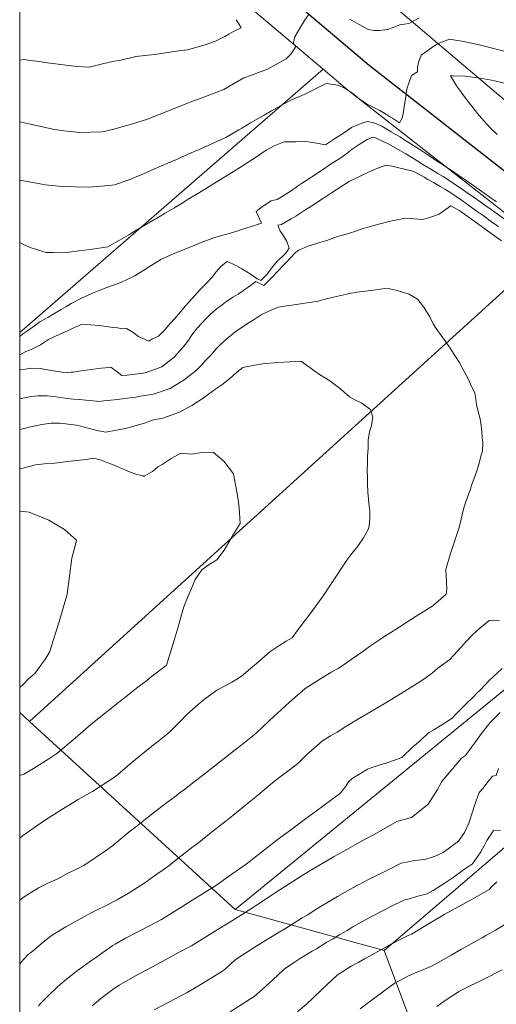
# Model space of a CAD drawing. Header units: inches. Extents: x 11351264 to 11356330, y 6702313 to 6706468.
# Tile 50 of 160: x 11351264 to 11351485, y 6705395 to 6705850. Entities that reach past the tile are written whole.
import ezdxf

# ---------------------------------------------------------------- set-up
doc = ezdxf.new("R2010")
doc.units = ezdxf.units.IN
doc.header["$MEASUREMENT"] = 0
doc.layers.add('Shumate_Contours_clip1', color=7, linetype='Continuous', lineweight=0)
doc.layers.add('Shumate_Parcels_clip1', color=7, linetype='Continuous', lineweight=0)
doc.layers.add('Shumate_Streets_clip1', color=7, linetype='Continuous')

msp = doc.modelspace()

# ---------------------------------------------------------------- linework, layer by layer
at = {"layer": 'Shumate_Contours_clip1'}
for points, elevation in [([(11351397.92, 6705852.7), (11351396.19, 6705850.07), (11351393.84, 6705846.2), (11351391.67, 6705842.56), (11351390.99, 6705839.83), (11351392.02, 6705837.83), (11351389.83, 6705834.53), (11351387.63, 6705832.43), (11351384.51, 6705830.68), (11351378.97, 6705827.62), (11351373.64, 6705825.61), (11351371.6, 6705824.87), (11351368.04, 6705823.58), (11351363.33, 6705820.76), (11351358.82, 6705818.2), (11351349.13, 6705814.47), (11351345.23, 6705813.09), (11351340.5, 6705811.26), (11351331.76, 6705807.66), (11351323.55, 6705804.46), (11351318.09, 6705802.73), (11351307.88, 6705799.93), (11351304.66, 6705799.01), (11351303.76, 6705798.76), (11351302.31, 6705798.63), (11351292.22, 6705798.29), (11351284.87, 6705799.05), (11351280.48, 6705799.66), (11351268.58, 6705802.34), (11351264.41, 6705803.17)], 1428), ([(11351449.17, 6705851.41), (11351444.38, 6705848.79), (11351440.16, 6705848.1), (11351437.14, 6705846.92), (11351434.5, 6705845.87), (11351430.81, 6705845.47), (11351428.29, 6705845.56), (11351425.64, 6705845.9), (11351421.4, 6705848.21), (11351417.05, 6705850.75)], 1428), ([(11351364.53, 6705850.49), (11351365.75, 6705848.55), (11351366.8, 6705846.72), (11351363.34, 6705844.97), (11351361.15, 6705843.73), (11351359.23, 6705842.66), (11351355, 6705840.62), (11351350.17, 6705838.84), (11351341.95, 6705836.51), (11351337.85, 6705836.09), (11351329.98, 6705834.91), (11351326.82, 6705834.44), (11351318.07, 6705833.46), (11351311.14, 6705831.84), (11351308.06, 6705831.23), (11351302.63, 6705830.05), (11351296.54, 6705828.52), (11351290.98, 6705828.84), (11351287.05, 6705829.36), (11351282.22, 6705829.96), (11351278.3, 6705830.43), (11351273.27, 6705831.11), (11351269.47, 6705831.59), (11351266.48, 6705832.03), (11351264.41, 6705831.74)], 1430), ([(11351490.82, 6705835.35), (11351479.93, 6705838.12), (11351476.86, 6705838.9), (11351469.81, 6705840.45), (11351463.12, 6705841.54), (11351457.88, 6705839.45), (11351455.94, 6705838.2), (11351452.62, 6705835.86), (11351450.02, 6705834), (11351448.83, 6705830.62), (11351448.45, 6705828.53), (11351448.31, 6705826.33), (11351445.68, 6705824.65), (11351443.51, 6705818.48), (11351442.81, 6705813.72), (11351442.2, 6705810.54), (11351441.85, 6705807.93), (11351441.23, 6705804.95), (11351440.13, 6705802.79), (11351437.31, 6705804.69), (11351436.81, 6705804.98), (11351435.96, 6705805.41), (11351434.02, 6705806.62), (11351430.96, 6705808.41), (11351427.89, 6705810.08), (11351424.8, 6705811.63), (11351421.41, 6705813.89), (11351418.4, 6705816.36), (11351416.74, 6705817.49), (11351414.98, 6705818.65), (11351411.7, 6705820.23), (11351406.13, 6705820.9), (11351401.45, 6705818.7), (11351396.01, 6705815.96), (11351389.78, 6705813.3), (11351383.62, 6705809.88), (11351380.83, 6705808.28), (11351377.42, 6705806.36), (11351371.21, 6705802.79), (11351367.09, 6705800.37), (11351365.77, 6705799.56), (11351359.72, 6705796.05), (11351357.34, 6705794.96), (11351348.15, 6705790.75), (11351342.23, 6705788.22), (11351338.02, 6705786.33), (11351330.03, 6705782.95), (11351327.76, 6705781.99), (11351321.64, 6705779.2), (11351319, 6705778.09), (11351314.97, 6705776.36), (11351308.19, 6705774.05), (11351305.62, 6705773.86), (11351296.35, 6705773.04), (11351290.04, 6705773.17), (11351284.26, 6705773.41), (11351276.21, 6705774.12), (11351272.16, 6705774.93), (11351264.41, 6705776.32)], 1426), ([(11351489.72, 6705820.83), (11351484.73, 6705822.04), (11351482.55, 6705822.56), (11351477.49, 6705823.49), (11351470.24, 6705824.43), (11351464.85, 6705824.52), (11351463.67, 6705824.45), (11351466.48, 6705819.9), (11351468.67, 6705816.79), (11351470.1, 6705814.85), (11351471.81, 6705812.7), (11351473.96, 6705809.88), (11351476.16, 6705807.17), (11351477.97, 6705804.96), (11351482.21, 6705800.37), (11351485.15, 6705797.33)], 1424), ([(11351484.92, 6705766.28), (11351484.51, 6705766.57), (11351479.16, 6705770.3), (11351473.29, 6705774.38), (11351470.81, 6705776.09), (11351467.42, 6705778.45), (11351463.91, 6705780.85), (11351461.55, 6705782.49), (11351459.89, 6705783.53), (11351457.7, 6705784.93), (11351453.64, 6705787.63), (11351450.81, 6705789.49), (11351445.79, 6705792.78), (11351443.83, 6705794.02), (11351440.25, 6705796.35), (11351436.23, 6705798.69), (11351431.83, 6705801.27), (11351428.7, 6705802.57), (11351425.42, 6705803.4), (11351423.03, 6705802.73), (11351420.84, 6705801.92), (11351417.91, 6705800.7), (11351415.15, 6705798.67), (11351409.92, 6705795.32), (11351405.79, 6705792.65), (11351401.63, 6705793.38), (11351396.67, 6705794.17), (11351392.13, 6705794.07), (11351386.71, 6705794.01), (11351382.16, 6705792.12), (11351378.46, 6705790.07), (11351373.06, 6705786.51), (11351369.2, 6705783.97), (11351365.34, 6705781.46), (11351358.11, 6705777.08), (11351353.22, 6705774.17), (11351347.5, 6705770.62), (11351342.65, 6705767.63), (11351339.47, 6705765.67), (11351335.7, 6705763.36), (11351331.7, 6705760.98), (11351329.74, 6705759.79), (11351324.93, 6705756.95), (11351317.85, 6705752.78), (11351314.86, 6705751.06), (11351312.77, 6705749.79), (11351305.11, 6705745.44), (11351296.95, 6705744.18), (11351291.69, 6705743.53), (11351287.22, 6705742.97), (11351280.06, 6705742.77), (11351276.64, 6705742.85), (11351274.65, 6705743.4), (11351269.22, 6705745.12), (11351265.81, 6705746.72), (11351264.41, 6705747.43)], 1424), ([(11351490.18, 6705757.2), (11351484.09, 6705761.44), (11351482.4, 6705762.66), (11351479.5, 6705764.72), (11351477.64, 6705766.06), (11351474.15, 6705768.49), (11351470.79, 6705770.82), (11351468.28, 6705772.56), (11351462.42, 6705776.56), (11351460.2, 6705777.89), (11351457.83, 6705779.33), (11351454.59, 6705781.29), (11351451.54, 6705783.12), (11351448.53, 6705785.04), (11351443.05, 6705788.44), (11351439.06, 6705790.67), (11351435.1, 6705792.85), (11351432.43, 6705794.18), (11351429.03, 6705795.88), (11351427.71, 6705796.16), (11351425.03, 6705795.01), (11351421.45, 6705792.78), (11351418.24, 6705790.61), (11351415.05, 6705788.17), (11351412.93, 6705786.61), (11351407.73, 6705783.4), (11351405.97, 6705782.19), (11351401.6, 6705779.14), (11351396.85, 6705776.06), (11351394.75, 6705774.67), (11351392.88, 6705773.43), (11351389.98, 6705771.37), (11351383.45, 6705767.26), (11351380.64, 6705766.68), (11351376.76, 6705764.16), (11351373.82, 6705761.73), (11351375.11, 6705758.64), (11351376.28, 6705756.42), (11351373.98, 6705755.62), (11351371.98, 6705754.97), (11351366.97, 6705753.38), (11351364.35, 6705752.47), (11351359.67, 6705751.18), (11351356.67, 6705750.39), (11351353.73, 6705749.47), (11351348.29, 6705747.39), (11351344.28, 6705745.78), (11351340.02, 6705744.02), (11351335.8, 6705742.32), (11351329.63, 6705739.52), (11351325.24, 6705736.76), (11351321.87, 6705734.64), (11351320.13, 6705733.53), (11351317.69, 6705731.99), (11351311.12, 6705728.93), (11351304.78, 6705726.65), (11351301.21, 6705725.17), (11351298.85, 6705724.27), (11351293.06, 6705721.71), (11351288.27, 6705719.17), (11351285.75, 6705717.67), (11351283.59, 6705716.49), (11351279.39, 6705713.93), (11351277.38, 6705712.83), (11351273.66, 6705710.74), (11351271.28, 6705708.92), (11351267.98, 6705706.63), (11351265.7, 6705705.11), (11351264.41, 6705704.04)], 1422), ([(11351485.83, 6705754.77), (11351483.26, 6705756.57), (11351478.67, 6705759.88), (11351475.53, 6705762.15), (11351470.83, 6705765.55), (11351469.13, 6705766.73), (11351463.27, 6705770.75), (11351461.06, 6705772.05), (11351458.85, 6705773.34), (11351455.77, 6705775.14), (11351453.19, 6705776.64), (11351451.43, 6705777.65), (11351446.7, 6705780.35), (11351444.91, 6705780.74), (11351442.91, 6705781.18), (11351439.81, 6705781.96), (11351436.68, 6705782.81), (11351433.79, 6705783.16), (11351429.24, 6705781.47), (11351427.14, 6705780.58), (11351422.84, 6705778.65), (11351418.55, 6705776.63), (11351416.72, 6705775.63), (11351411.24, 6705772.07), (11351408.1, 6705770.09), (11351404.92, 6705767.87), (11351399.58, 6705764.42), (11351396.34, 6705762.42), (11351392.15, 6705759.61), (11351389.93, 6705758.34), (11351385.55, 6705755.84), (11351383.72, 6705755.42), (11351384.71, 6705753.01), (11351386.03, 6705751), (11351387.89, 6705747.92), (11351389.04, 6705744.87), (11351387.5, 6705742.58), (11351385.8, 6705740.86), (11351383.71, 6705738.92), (11351382.18, 6705737.31), (11351380.83, 6705735.61), (11351378.81, 6705732.84), (11351375.88, 6705729.89), (11351374.23, 6705730.61), (11351371.41, 6705732.72), (11351369.45, 6705733.86), (11351367.13, 6705735.26), (11351364.35, 6705736.73), (11351363.11, 6705737.4), (11351360.34, 6705738.61), (11351359.07, 6705737.77), (11351357.5, 6705736.39), (11351355.25, 6705733.95), (11351353.19, 6705731.32), (11351351, 6705728.82), (11351348.05, 6705725.9), (11351345.43, 6705722.95), (11351342.54, 6705719.71), (11351341.11, 6705718.11), (11351337.05, 6705713.38), (11351333.02, 6705708.91), (11351331.56, 6705707.11), (11351328.63, 6705704.06), (11351325.49, 6705702.78), (11351324.2, 6705701.86), (11351319.38, 6705704.01), (11351316.92, 6705705.75), (11351313.83, 6705707.62), (11351311.79, 6705707.47), (11351309.59, 6705707.91), (11351307.52, 6705708.17), (11351305.48, 6705708.51), (11351301.34, 6705709.05), (11351297.1, 6705709.35), (11351292.96, 6705709.45), (11351288.72, 6705707.64), (11351286.47, 6705706.59), (11351283.21, 6705705.15), (11351277.76, 6705702.56), (11351274.07, 6705700.16), (11351272.22, 6705699.21), (11351269.66, 6705697.98), (11351267.3, 6705696.97), (11351264.41, 6705695.54)], 1420), ([(11351487.16, 6705748.24), (11351482.92, 6705751.32), (11351482.42, 6705751.67), (11351477.83, 6705755), (11351473.37, 6705758.24), (11351468.02, 6705762.13), (11351463.76, 6705764.38), (11351460.13, 6705761.85), (11351458.35, 6705760.55), (11351456.17, 6705759.76), (11351453.39, 6705758.88), (11351450.88, 6705758.02), (11351446.65, 6705758.4), (11351442.81, 6705758.63), (11351435.18, 6705757.08), (11351427.65, 6705755.19), (11351423.23, 6705753.84), (11351420.25, 6705752.91), (11351416.43, 6705751.57), (11351413.77, 6705750.86), (11351412.52, 6705750.55), (11351411.36, 6705750.25), (11351406.4, 6705748.3), (11351402.13, 6705747.13), (11351397.67, 6705745.75), (11351393.5, 6705743.84), (11351392.07, 6705743.02), (11351389.48, 6705740.27), (11351387.72, 6705738.4), (11351385.75, 6705736.32), (11351385.3, 6705735.88), (11351384.86, 6705735.32), (11351383.49, 6705733.86), (11351381.46, 6705731.66), (11351379.39, 6705729.52), (11351377.25, 6705727.51), (11351373.64, 6705729.41), (11351371.11, 6705727.6), (11351367.86, 6705725.28), (11351367.48, 6705725.01), (11351365.37, 6705723.59), (11351363.03, 6705722.15), (11351359.64, 6705719.88), (11351357.29, 6705718.07), (11351355.5, 6705716.7), (11351352.48, 6705714.07), (11351350.59, 6705712.33), (11351346.55, 6705707.8), (11351344.5, 6705705.38), (11351342.11, 6705701.85), (11351340.45, 6705699.59), (11351335.92, 6705694.44), (11351330.17, 6705689.87), (11351322.42, 6705687.23), (11351316.72, 6705686.44), (11351314.09, 6705686.09), (11351311.66, 6705685.95), (11351309.56, 6705687.6), (11351306.57, 6705689.74), (11351304.08, 6705689.47), (11351302.06, 6705689.33), (11351297.49, 6705688.76), (11351292.91, 6705688.16), (11351289.09, 6705687.47), (11351288.26, 6705687.42), (11351287.21, 6705687.33), (11351283.93, 6705687.44), (11351278.06, 6705688.42), (11351273.98, 6705689.11), (11351269.52, 6705689.38), (11351267.07, 6705688.92), (11351264.73, 6705688.49), (11351264.41, 6705688.35)], 1418), ([(11351264.41, 6705443.27), (11351265.98, 6705444.57), (11351269.82, 6705446.99), (11351273.07, 6705449.02), (11351277.07, 6705450.94), (11351281.98, 6705453.14), (11351286.66, 6705455.71), (11351289.8, 6705457.24), (11351294.01, 6705459.39), (11351305.07, 6705466.76), (11351307.53, 6705468.65), (11351314.93, 6705474.71), (11351317.94, 6705477.08), (11351324.88, 6705482.62), (11351332.35, 6705488.36), (11351335.06, 6705490.24), (11351335.89, 6705490.92), (11351336.85, 6705491.69), (11351338.1, 6705492.76), (11351340.55, 6705494.44), (11351345.08, 6705497.96), (11351348.95, 6705501), (11351354.61, 6705505.39), (11351361.07, 6705510.44), (11351364.12, 6705512.84), (11351366.71, 6705514.86), (11351373.6, 6705520.3), (11351377.18, 6705523.76), (11351379.43, 6705525.94), (11351382.08, 6705528.38), (11351387.18, 6705532.94), (11351389.25, 6705534.82), (11351396.46, 6705541.16), (11351401.02, 6705544.18), (11351406.77, 6705547.73), (11351408.72, 6705548.82), (11351411.71, 6705550.47), (11351415.52, 6705553.1), (11351417.75, 6705554.6), (11351420.61, 6705556.61), (11351423.74, 6705558.8), (11351426.23, 6705560.58), (11351429, 6705562.44), (11351430.86, 6705563.7), (11351433.77, 6705565.65), (11351436.08, 6705567.09), (11351439.84, 6705569.5), (11351442.57, 6705571.29), (11351447.74, 6705574.59), (11351455.41, 6705579.48), (11351461.66, 6705584.86), (11351461.99, 6705587.26), (11351461.85, 6705590.43), (11351461.65, 6705593.68), (11351461.53, 6705595.84), (11351461.48, 6705596.4), (11351462.53, 6705599.96), (11351463.41, 6705603.13), (11351464.8, 6705607.32), (11351466.15, 6705610.96), (11351467.59, 6705615.68), (11351468.58, 6705619.46), (11351468.98, 6705621.5), (11351469.76, 6705624.73), (11351471.04, 6705628.42), (11351472.52, 6705632.6), (11351473.71, 6705636.02), (11351474.9, 6705639.21), (11351475.8, 6705641.87), (11351476.81, 6705644.79), (11351477.72, 6705648.58), (11351478.41, 6705650.95), (11351478.52, 6705654.81), (11351478.23, 6705657.27), (11351478.11, 6705660.07), (11351477.73, 6705664.02), (11351477.16, 6705666.57), (11351476.5, 6705669.26), (11351475.74, 6705672.51), (11351475.43, 6705674.99), (11351474.9, 6705677.73), (11351472.91, 6705681.93), (11351471.89, 6705684.09), (11351468.86, 6705689.79), (11351467.62, 6705692.14), (11351465.62, 6705695.14), (11351462.8, 6705699.43), (11351461.36, 6705701.63), (11351457.38, 6705707.14), (11351455.64, 6705709.81), (11351454.04, 6705713.02), (11351451.3, 6705717.55), (11351448.34, 6705721.17), (11351444.6, 6705723.53), (11351438.9, 6705725.31), (11351434.01, 6705726.28), (11351431.29, 6705725.86), (11351426.84, 6705725.17), (11351420.31, 6705724.5), (11351417.01, 6705723.8), (11351411.56, 6705722.57), (11351406.37, 6705721.42), (11351402.46, 6705720.37), (11351400.38, 6705720.02), (11351392.21, 6705718.71), (11351383.9, 6705717.61), (11351379.64, 6705715.73), (11351376.13, 6705714.03), (11351372.43, 6705711.58), (11351369.77, 6705709.97), (11351366.68, 6705707.88), (11351364.08, 6705706.08), (11351359.2, 6705701.99), (11351357.04, 6705700.02), (11351355.07, 6705698.17), (11351352.94, 6705695.56), (11351350.15, 6705692.69), (11351348.44, 6705690.76), (11351346.22, 6705688.46), (11351340.41, 6705683.93), (11351334.07, 6705679.86), (11351326.28, 6705677.31), (11351320.19, 6705676.42), (11351318.05, 6705675.91), (11351315.41, 6705675.53), (11351309.7, 6705674.79), (11351303.35, 6705674.29), (11351301.04, 6705673.88), (11351299.9, 6705674.11), (11351294.98, 6705674.53), (11351292.13, 6705674.77), (11351289.21, 6705675.06), (11351285.43, 6705675.43), (11351281.14, 6705676), (11351277.19, 6705676.48), (11351272.79, 6705676.56), (11351269.78, 6705676.16), (11351266.61, 6705675.67), (11351264.41, 6705675.16)], 1416), ([(11351264.41, 6705471.95), (11351265.68, 6705473.08), (11351265.93, 6705473.29), (11351266.15, 6705473.39), (11351275.83, 6705480.1), (11351283.92, 6705485.19), (11351286.72, 6705486.94), (11351291.5, 6705489.81), (11351298.04, 6705493.61), (11351301.68, 6705495.94), (11351308.74, 6705500.53), (11351313.13, 6705504.35), (11351316.26, 6705506.93), (11351320.55, 6705510.51), (11351325.56, 6705514.51), (11351327.31, 6705515.91), (11351332.74, 6705520.29), (11351334.47, 6705521.69), (11351338.69, 6705525.91), (11351341.59, 6705528.99), (11351344.42, 6705531.66), (11351347.17, 6705534), (11351349.8, 6705536.23), (11351355.6, 6705540.34), (11351359.68, 6705542.64), (11351362.47, 6705544.19), (11351364.38, 6705545.26), (11351367.06, 6705546.89), (11351372.21, 6705551.31), (11351373.8, 6705552.62), (11351380.12, 6705558.18), (11351384.71, 6705561.21), (11351387.61, 6705563), (11351390.4, 6705564.62), (11351392.76, 6705567.87), (11351400.39, 6705578), (11351405.45, 6705585.13), (11351406.96, 6705587.28), (11351410.65, 6705592.81), (11351413.51, 6705597.33), (11351415.76, 6705600.53), (11351417.61, 6705602.94), (11351418.79, 6705604.58), (11351420.75, 6705607.02), (11351423.35, 6705610.92), (11351425.77, 6705615), (11351426, 6705616.38), (11351426.33, 6705619.65), (11351426.27, 6705623.33), (11351426.05, 6705625.5), (11351425.42, 6705631.94), (11351425.3, 6705635.98), (11351425.22, 6705639.19), (11351425.14, 6705641.61), (11351425.21, 6705645.76), (11351425.3, 6705648.53), (11351425.49, 6705652.29), (11351425.64, 6705656.07), (11351426.24, 6705659.92), (11351427.09, 6705662.74), (11351427.66, 6705666.62), (11351426.63, 6705670.19), (11351422.37, 6705673.37), (11351419.78, 6705674.46), (11351416.88, 6705676), (11351414.65, 6705678.08), (11351412.84, 6705679.7), (11351407.88, 6705683.53), (11351403.06, 6705686.41), (11351400.51, 6705688.24), (11351398.57, 6705689.68), (11351394.45, 6705692.6), (11351386.77, 6705692.04), (11351377.75, 6705691.5), (11351373.22, 6705690.78), (11351367.55, 6705689.69), (11351364.81, 6705687.44), (11351363.02, 6705685.79), (11351360.63, 6705683.73), (11351357.88, 6705681.69), (11351355.14, 6705679.76), (11351351.77, 6705677.34), (11351349.67, 6705675.79), (11351344.09, 6705672.12), (11351338.3, 6705668.96), (11351330.59, 6705666.21), (11351326.33, 6705665.37), (11351322.16, 6705663.88), (11351318.26, 6705662.77), (11351313.27, 6705661.39), (11351308.96, 6705660.63), (11351304.19, 6705659.72), (11351300.79, 6705660.41), (11351298.4, 6705661), (11351292.13, 6705662.66), (11351290.68, 6705662.89), (11351286.88, 6705663.38), (11351282.91, 6705663.95), (11351278.93, 6705663.88), (11351274.68, 6705663.33), (11351269.35, 6705662.15), (11351266.53, 6705661.44), (11351264.41, 6705660.98)], 1414), ([(11351264.41, 6705500.97), (11351266.33, 6705501.58), (11351270.85, 6705504.25), (11351277.91, 6705508.73), (11351281.55, 6705511.17), (11351290.01, 6705518.23), (11351297.32, 6705524.53), (11351304.88, 6705530.51), (11351311.66, 6705535.89), (11351314.22, 6705537.89), (11351318.45, 6705541.27), (11351323.15, 6705544.9), (11351325.28, 6705546.58), (11351332.08, 6705551.8), (11351332.16, 6705551.87), (11351332.37, 6705552.02), (11351334.13, 6705557.94), (11351335.97, 6705564.04), (11351337.81, 6705570.14), (11351338.52, 6705572.47), (11351339.6, 6705576.27), (11351340.37, 6705578.91), (11351341.98, 6705583.31), (11351343.81, 6705587.42), (11351345.58, 6705591.61), (11351348.68, 6705595.99), (11351351.61, 6705598.23), (11351355.54, 6705600.66), (11351358.94, 6705605.19), (11351363.27, 6705612.51), (11351366.41, 6705617.5), (11351365.98, 6705624.84), (11351365.29, 6705629.52), (11351363.21, 6705640.5), (11351358.78, 6705646.27), (11351353.9, 6705650.46), (11351347.92, 6705650.12), (11351343.69, 6705649.51), (11351339, 6705650.06), (11351334.48, 6705647.53), (11351330.35, 6705644.73), (11351328.35, 6705643.63), (11351325.84, 6705641.52), (11351321.92, 6705639.37), (11351321.84, 6705639.15), (11351321.43, 6705639.47), (11351317.44, 6705640.51), (11351313.35, 6705642.23), (11351309.25, 6705643.96), (11351307.27, 6705644.76), (11351305.13, 6705645.59), (11351302.06, 6705646.71), (11351298.61, 6705647.67), (11351295.25, 6705647.15), (11351289.08, 6705646.42), (11351284.27, 6705645.83), (11351280.64, 6705645.41), (11351275.93, 6705645.06), (11351271.7, 6705644.57), (11351265.89, 6705643.1), (11351264.41, 6705642.79)], 1412), ([(11351264.41, 6705541.63), (11351266.37, 6705543.29), (11351268.71, 6705545.74), (11351271.34, 6705548.19), (11351272.65, 6705549.77), (11351274.71, 6705552.65), (11351275.96, 6705554.45), (11351278.16, 6705558.05), (11351280.88, 6705566.33), (11351282.61, 6705571.97), (11351286.43, 6705584.85), (11351288.58, 6705601.47), (11351290.18, 6705607.74), (11351290.63, 6705609.72), (11351286.74, 6705613.36), (11351285.18, 6705614.75), (11351277.81, 6705619.02), (11351275.22, 6705620.15), (11351268.86, 6705622.8), (11351266.19, 6705622.99), (11351264.41, 6705623.15)], 1410), ([(11351264.41, 6705413.89), (11351265.11, 6705414.6), (11351266.5, 6705416.18), (11351268.39, 6705418.13), (11351269.97, 6705419.47), (11351271.82, 6705420.97), (11351274.41, 6705423.14), (11351276.76, 6705425.08), (11351278.93, 6705426.81), (11351283.4, 6705429.57), (11351285.73, 6705430.92), (11351289.58, 6705433.12), (11351292.96, 6705434.98), (11351295.82, 6705436.59), (11351298.07, 6705437.74), (11351300.54, 6705439.04), (11351303.74, 6705440.58), (11351309.41, 6705443.5), (11351315.46, 6705447.02), (11351322.32, 6705451.31), (11351325.26, 6705453.4), (11351333.37, 6705459.25), (11351335.27, 6705460.64), (11351343.89, 6705467.53), (11351347.19, 6705469.99), (11351353.14, 6705474.67), (11351359.92, 6705479.97), (11351363.01, 6705482.42), (11351370.58, 6705488.65), (11351373.54, 6705491.1), (11351382.31, 6705498.35), (11351387.14, 6705502.02), (11351392.94, 6705506.35), (11351395.65, 6705509.1), (11351397.22, 6705510.6), (11351399.46, 6705512.61), (11351404.41, 6705516.99), (11351408.21, 6705519.37), (11351411.16, 6705521), (11351415.24, 6705523.61), (11351420.25, 6705526.7), (11351423.97, 6705528.89), (11351429.19, 6705531.9), (11351432.99, 6705534.02), (11351435.74, 6705535.75), (11351440.58, 6705538.65), (11351442.51, 6705539.9), (11351444.97, 6705541.52), (11351448.18, 6705543.46), (11351451.79, 6705545.79), (11351455.39, 6705548.42), (11351457.82, 6705550.59), (11351463.29, 6705554.55), (11351468.56, 6705560.32), (11351470.39, 6705562.49), (11351473.82, 6705565.94), (11351477.18, 6705569.09), (11351479.65, 6705571.15), (11351481.48, 6705572.65), (11351483.61, 6705572.81), (11351486.3, 6705572.7)], 1418), ([(11351273.11, 6705394.35), (11351273.91, 6705395.32), (11351277.77, 6705399.27), (11351282.03, 6705403.33), (11351286.13, 6705406.74), (11351290.43, 6705410.16), (11351297.15, 6705415.08), (11351298.97, 6705416.39), (11351302.9, 6705419.12), (11351307.51, 6705422.38), (11351308.58, 6705423.01), (11351313.37, 6705425.67), (11351319.36, 6705428.82), (11351324.48, 6705431.42), (11351330.01, 6705434.32), (11351339.88, 6705440.53), (11351343.3, 6705442.62), (11351349.78, 6705446.71), (11351355.82, 6705450.54), (11351359.46, 6705453.23), (11351369.08, 6705460.02), (11351379.06, 6705467.68), (11351382.84, 6705470.71), (11351390.28, 6705476.15), (11351397.75, 6705481.81), (11351400.99, 6705484.12), (11351405.19, 6705487.29), (11351412.27, 6705492.41), (11351412.43, 6705492.59), (11351413.85, 6705494.14), (11351415.16, 6705496.07), (11351416.48, 6705497.98), (11351418.18, 6705499.61), (11351425.19, 6705503.92), (11351427.34, 6705504.61), (11351431.11, 6705505.82), (11351434.23, 6705506.86), (11351438.27, 6705508.22), (11351441.06, 6705509.33), (11351446.26, 6705514.17), (11351449.66, 6705516.94), (11351453.49, 6705520.74), (11351455.86, 6705522.12), (11351458.82, 6705523.9), (11351464.24, 6705527.36), (11351466.37, 6705529.59), (11351469.22, 6705532.34), (11351470.81, 6705534.02), (11351474.29, 6705537.31), (11351475.72, 6705538.88), (11351477.33, 6705540.48), (11351481.55, 6705544.87), (11351487.5, 6705550.43)], 1420), ([(11351297.96, 6705394.49), (11351301.91, 6705397.88), (11351307.55, 6705401.98), (11351310.38, 6705403.94), (11351317.64, 6705408.1), (11351319.72, 6705409.27), (11351328.11, 6705413.63), (11351338.23, 6705419.21), (11351343.9, 6705422.2), (11351349.97, 6705426.03), (11351353.76, 6705428.42), (11351362.79, 6705433.95), (11351367.02, 6705436.57), (11351372.52, 6705440.12), (11351374.84, 6705441.57), (11351380.73, 6705445.53), (11351382.98, 6705447.04), (11351384.68, 6705448.12), (11351394.97, 6705454.72), (11351398.58, 6705456.87), (11351409.56, 6705463.34), (11351413.26, 6705465.31), (11351424.19, 6705471.51), (11351428.28, 6705473.61), (11351438.82, 6705479.69), (11351445.55, 6705481.56), (11351451.66, 6705486.36), (11351453.35, 6705487.77), (11351457.59, 6705494.41), (11351459.66, 6705498.19), (11351463.83, 6705503.09), (11351468.74, 6705509), (11351470.59, 6705510.26), (11351471.81, 6705511.95), (11351475.13, 6705516.5), (11351478.42, 6705521.05), (11351482.01, 6705525.52), (11351486.54, 6705530.07)], 1422), ([(11351326.52, 6705392.63), (11351333.03, 6705395.92), (11351336.25, 6705397.66), (11351341.93, 6705400.62), (11351346.77, 6705403.45), (11351352.67, 6705407.06), (11351358.24, 6705410.41), (11351359.74, 6705411.75), (11351361.83, 6705413.63), (11351364.06, 6705415.65), (11351367.14, 6705417.65), (11351374.61, 6705422.44), (11351383.61, 6705428.11), (11351387.75, 6705430.55), (11351390.21, 6705432.06), (11351395.1, 6705435.09), (11351397.6, 6705436.57), (11351400.98, 6705438.75), (11351403.83, 6705440.48), (11351411.4, 6705444.98), (11351418.49, 6705448.93), (11351426.05, 6705452.99), (11351434.19, 6705456.96), (11351440.76, 6705460.38), (11351444.08, 6705461.02), (11351446.88, 6705461.69), (11351451.79, 6705462.16), (11351456.57, 6705463.6), (11351460.3, 6705465.34), (11351467.32, 6705470.63), (11351470.14, 6705474.52), (11351472.12, 6705478.86), (11351473.96, 6705484.63), (11351474.57, 6705486.59), (11351476.94, 6705493.16), (11351478.78, 6705495.12), (11351480.51, 6705497.36), (11351483.01, 6705500.68), (11351484.71, 6705500.95), (11351485.81, 6705504.22)], 1424), ([(11351361.69, 6705391.58), (11351372.85, 6705398.79), (11351376.49, 6705401.97), (11351379.71, 6705404.9), (11351383.64, 6705408.42), (11351386.61, 6705411.18), (11351387.75, 6705412.23), (11351391.77, 6705414.81), (11351394.63, 6705416.58), (11351396.65, 6705417.86), (11351399.65, 6705419.67), (11351401.6, 6705420.83), (11351406.49, 6705423.85), (11351409.36, 6705425.49), (11351412.51, 6705427.37), (11351415.89, 6705429.28), (11351418.53, 6705430.9), (11351422.36, 6705433.09), (11351427.74, 6705436.09), (11351437.82, 6705441.22), (11351442.45, 6705443.5), (11351444.75, 6705443.99), (11351448.54, 6705445.15), (11351452.86, 6705446.17), (11351455.63, 6705447.83), (11351461.11, 6705451.34), (11351464.85, 6705453.83), (11351469.7, 6705457.4), (11351473.87, 6705460.16), (11351476.04, 6705463.11), (11351477.74, 6705465.67), (11351479.26, 6705468.35), (11351480.43, 6705470.88), (11351483.52, 6705475.59), (11351486.74, 6705475.33)], 1426), ([(11351392.85, 6705391.58), (11351397.13, 6705395.36), (11351399.77, 6705397.78), (11351404.29, 6705402.08), (11351406.61, 6705404.27), (11351411.44, 6705408.81), (11351413.87, 6705410.33), (11351417.74, 6705412.76), (11351420.9, 6705414.5), (11351423.86, 6705416.18), (11351427.6, 6705418.22), (11351430.01, 6705419.57), (11351434.36, 6705421.91), (11351436.18, 6705422.94), (11351441.23, 6705425.56), (11351444.11, 6705427.03), (11351445.64, 6705427.55), (11351453.78, 6705432.45), (11351461.01, 6705436.85), (11351470.5, 6705442.06), (11351473.9, 6705443.95), (11351479.03, 6705446.78), (11351481.61, 6705448.26), (11351482.22, 6705449.11), (11351485.05, 6705451.83)], 1428), ([(11351421.86, 6705392.97), (11351427.63, 6705397.41), (11351429.9, 6705399.1), (11351433.4, 6705401.71), (11351438, 6705405.08), (11351441.1, 6705406.64), (11351444.24, 6705408.23), (11351448.1, 6705409.93), (11351451.36, 6705411.28), (11351454.62, 6705412.62), (11351459.3, 6705415.27), (11351463.99, 6705417.93), (11351468.68, 6705420.57), (11351470.66, 6705421.68), (11351475.6, 6705424.42), (11351478.26, 6705425.92), (11351480, 6705426.92), (11351484.41, 6705429.45), (11351488.81, 6705431.99)], 1430), ([(11351457.26, 6705394.14), (11351460.17, 6705396.12), (11351463.09, 6705398.08), (11351465.48, 6705399.66), (11351467.55, 6705401.03), (11351471.54, 6705403), (11351476.89, 6705405.67), (11351482.2, 6705408.37), (11351484.15, 6705409.37), (11351487.46, 6705411.11)], 1432)]:
    msp.add_lwpolyline(points, dxfattribs=dict(at, elevation=elevation))
at = {"layer": 'Shumate_Parcels_clip1'}
for points in [[(11351683, 6706213), (11351735, 6706129.5), (11351785, 6706048.5), (11351858, 6705931), (11351769, 6705834), (11351631.94, 6705686.07), (11351604, 6705715.5), (11351314.33, 6705961.22), (11351646, 6706271)], [(11351404.72, 6705827.55), (11351264.41, 6705705.77), (11351264.41, 6705857.91), (11351315.96, 6705902.63)], [(11351509.81, 6705744.69), (11351269, 6705526), (11351264.41, 6705530.13), (11351264.41, 6705705.77), (11351404.72, 6705827.55), (11351416, 6705818)], [(11351618.85, 6705646.93), (11351364, 6705439), (11351269, 6705526), (11351509.81, 6705744.69), (11351535, 6705725), (11351601, 6705666.5), (11351614, 6705653)], [(11351649.83, 6705605.64), (11351433, 6705420), (11351364, 6705439), (11351618.85, 6705646.93), (11351626, 6705638), (11351638, 6705622.5), (11351649, 6705607)], [(11351719.76, 6705442.73), (11351462, 6705342.5), (11351433, 6705420), (11351649.83, 6705605.64), (11351659, 6705590.5), (11351669, 6705573), (11351677, 6705556), (11351684, 6705538.5), (11351691, 6705519.5)]]:
    msp.add_lwpolyline(points, close=True, dxfattribs=at)
msp.add_lwpolyline([(11351264.41, 6703250.15), (11351264.41, 6705530.13), (11351269, 6705526), (11351364, 6705439), (11351433, 6705420), (11351462, 6705342.5), (11351504, 6705230.5), (11351551, 6705103.5), (11351600, 6704972.5), (11351655, 6704826), (11351922.09, 6704924.2), (11351929.74, 6704905.37), (11351937, 6704887.5), (11351967.25, 6704814.04), (11351967.56, 6704811.12), (11352007.38, 6704716.25), (11352075.59, 6704553.74), (11352075.68, 6704553.81), (11352325, 6703959.5)], dxfattribs=at)
at = {"layer": 'Shumate_Streets_clip1', "color": 4}
msp.add_lwpolyline([(11351264.41, 6705966.2), (11351426, 6705829.5), (11351545, 6705736.5), (11351611, 6705677.5), (11351625, 6705663), (11351638, 6705647.5), (11351650, 6705631.5), (11351662, 6705615), (11351672, 6705598), (11351682, 6705580), (11351691, 6705562), (11351698, 6705543.5), (11351705, 6705524.5), (11351832, 6705186), (11351951, 6704893), (11351989, 6704801)], dxfattribs=at)

doc.saveas('drawing.dxf')
